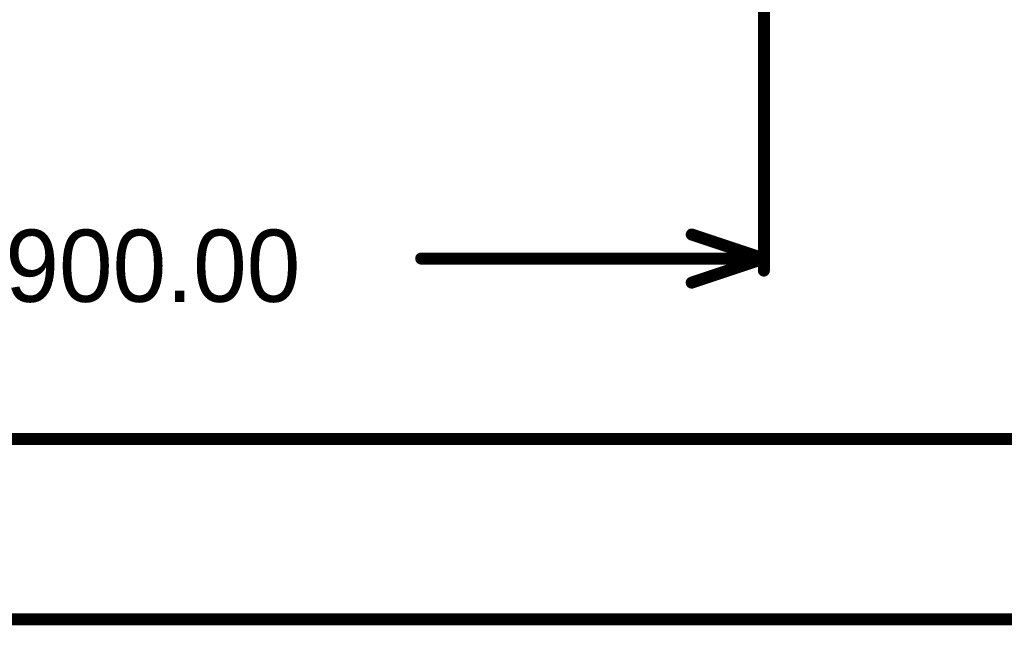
# Model space of a CAD drawing. Header units: millimetres. Extents: x 1.4 to 10.4, y 0 to 10.9.
# Tile 115 of 177: x 8.4 to 9.2, y 1.3 to 1.8. Entities that reach past the tile are written whole.
import ezdxf

# ---------------------------------------------------------------- set-up
doc = ezdxf.new("R2010")
doc.units = ezdxf.units.MM
doc.header["$MEASUREMENT"] = 0
doc.layers.add('Mechanical2', color=216, linetype='Continuous')

msp = doc.modelspace()

# ---------------------------------------------------------------- linework, layer by layer
at = {"layer": 'Mechanical2', "const_width": 0.01}
for points in [[(9, 1.615), (9, 2.2795)], [(8.94, 1.645), (9, 1.625)], [(8.71495, 1.625), (9, 1.625)], [(8.94, 1.605), (9, 1.625)], [(8.19494, 1.475), (9.85, 1.475)], [(6.69494, 1.325), (10, 1.325)]]:
    msp.add_lwpolyline(points, dxfattribs=at)
at = {"layer": 'Mechanical2', "const_width": 0.005}
for points in [[(8.9375, 1.645, 1), (8.9425, 1.645, 1)], [(8.71245, 1.625, 1), (8.71745, 1.625, 1)], [(8.9975, 1.625, 1), (9.0025, 1.625, 1)], [(8.9975, 1.625, 1), (9.0025, 1.625, 1)], [(8.9975, 1.625, 1), (9.0025, 1.625, 1)], [(8.9975, 1.615, 1), (9.0025, 1.615, 1)], [(8.9375, 1.605, 1), (8.9425, 1.605, 1)]]:
    msp.add_lwpolyline(points, format="xyb", close=True, dxfattribs=at)

# ---------------------------------------------------------------- texts
at = {"layer": 'Mechanical2'}
msp.add_text('900.00', height=0.06, dxfattribs=at).set_placement((8.36905, 1.58901))

doc.saveas('drawing.dxf')
